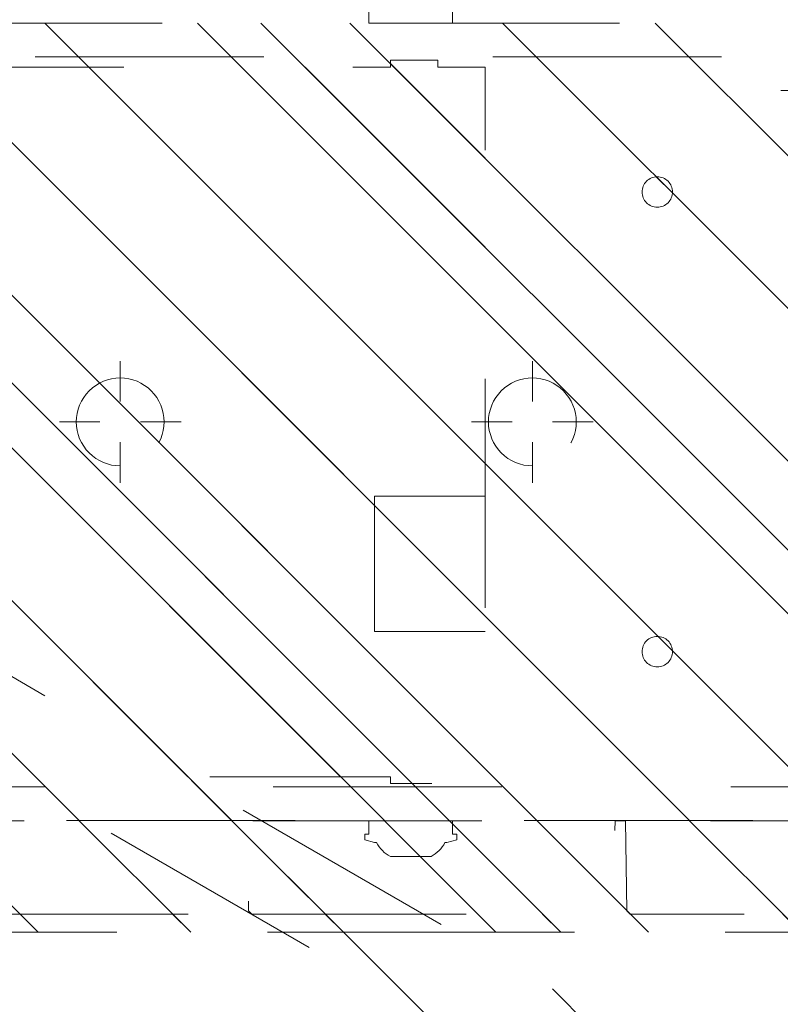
# Model space of a CAD drawing. Header units: inches. Extents: x -407.5 to -311.5, y -87.6 to -3.7.
# Tile 9 of 42: x -356.4 to -352, y -73 to -67.3. Entities that reach past the tile are written whole.
import ezdxf

# ---------------------------------------------------------------- set-up
doc = ezdxf.new("R2010")
doc.units = ezdxf.units.IN
doc.header["$LTSCALE"] = 32
doc.header["$MEASUREMENT"] = 0
doc.header["$PDMODE"] = 1
doc.header["$PDSIZE"] = -2
doc.linetypes.add('Dash Style-1', pattern=[0.083328, 0.041656, -0.041672])
for name, color, linetype, lineweight in [('DashLine', 7, 'Dash Style-1', 13), ('DashLineFill', 7, 'Dash Style-1', 13), ('Drawing', 7, 'Continuous', 18), ('Metal-DeskStructure', 7, 'Continuous', 13), ('None', 7, 'Continuous', 18), ('SolidLine', 7, 'Continuous', 15)]:
    doc.layers.add(name, color=color, linetype=linetype, lineweight=lineweight)
pattern_1 = [(45, (0, 0), (-1.61301565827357, 1.935715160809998), []), (45, (-1.0608, 1.0608), (-0.4723460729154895, 0.4167612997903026), [])]

# ---------------------------------------------------------------- blocks, each defined once
blk = doc.blocks.new('Group-20')
at = {"layer": 'DashLine'}
for p, q in [((0.0001991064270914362, -3.582677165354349), (0.0001991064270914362, -3.346456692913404)), ((-0.117911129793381, -3.700787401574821), (-0.3541316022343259, -3.700787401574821)), ((0.1183093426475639, -3.700787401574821), (0.3545298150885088, -3.700787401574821)), ((0.0001991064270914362, -3.818897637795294), (0.0001991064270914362, -4.055118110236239))]:
    blk.add_line(p, q, dxfattribs=at)
at = {"layer": 'DashLine', "flags": 128}
blk.add_lwpolyline([(-0.2557064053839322, -3.700787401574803), (-0.254474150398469, -3.675704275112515), (-0.2507892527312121, -3.650862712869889), (-0.2446871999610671, -3.626501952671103), (-0.2362267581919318, -3.602856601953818), (-0.2254894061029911, -3.580154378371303), (-0.2125785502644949, -3.558613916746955), (-0.1976185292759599, -3.538442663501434), (-0.180753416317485, -3.51983487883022), (-0.1621456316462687, -3.502969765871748), (-0.1419743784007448, -3.488009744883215), (-0.1204339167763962, -3.475098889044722), (-0.09773169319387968, -3.464361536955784), (-0.07408634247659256, -3.455901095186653), (-0.04972558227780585, -3.449799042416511), (-0.02488402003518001, -3.446114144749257), (0.0001991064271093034, -3.444881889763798), (0.02528223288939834, -3.446114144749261), (0.05012379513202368, -3.449799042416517), (0.07448455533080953, -3.455901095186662), (0.09812990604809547, -3.464361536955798), (0.1208321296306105, -3.475098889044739), (0.1423725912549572, -3.488009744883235), (0.1625438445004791, -3.50296976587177), (0.181151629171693, -3.519834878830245), (0.1980167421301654, -3.538442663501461), (0.2129767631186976, -3.558613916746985), (0.2258876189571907, -3.580154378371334), (0.2366249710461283, -3.60285660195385), (0.2450854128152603, -3.626501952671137), (0.2511874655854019, -3.650862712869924), (0.2548723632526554, -3.67570427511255), (0.2561046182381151, -3.700787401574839), (0.2548723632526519, -3.725870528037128), (0.251187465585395, -3.750712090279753), (0.24508541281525, -3.775072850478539), (0.2366249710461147, -3.798718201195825), (0.2258876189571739, -3.82142042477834), (0.2129767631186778, -3.842960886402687), (0.1980167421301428, -3.863132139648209), (0.1811516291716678, -3.881739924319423), (0.1625438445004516, -3.898605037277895), (0.1423725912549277, -3.913565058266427), (0.1208321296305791, -3.926475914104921), (0.09812990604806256, -3.937213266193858), (0.07448455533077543, -3.94567370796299), (0.05012379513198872, -3.951775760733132), (0.02528223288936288, -3.955460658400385), (0.0001991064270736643, -3.956692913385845), (-0.02488402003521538, -3.955460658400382), (-0.04972558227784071, -3.951775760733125), (-0.07408634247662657, -3.94567370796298), (-0.09773169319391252, -3.937213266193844), (-0.1204339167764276, -3.926475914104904), (-0.1419743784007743, -3.913565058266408), (-0.1621456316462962, -3.898605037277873), (-0.1807534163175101, -3.881739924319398), (-0.1976185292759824, -3.863132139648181), (-0.2125785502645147, -3.842960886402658), (-0.2254894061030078, -3.821420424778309), (-0.2362267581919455, -3.798718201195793), (-0.2446871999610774, -3.775072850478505), (-0.250789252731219, -3.750712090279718), (-0.2544741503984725, -3.725870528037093)], close=True, dxfattribs=at)
blk = doc.blocks.new('Group-26')
at = {"layer": 'DashLine'}
for p, q in [((0.0001991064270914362, -5.984251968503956), (0.0001991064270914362, -5.74803149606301)), ((-0.117911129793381, -6.102362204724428), (-0.3541316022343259, -6.102362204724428)), ((0.1183093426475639, -6.102362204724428), (0.3545298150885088, -6.102362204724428)), ((0.0001991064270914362, -6.2204724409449), (0.0001991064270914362, -6.456692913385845))]:
    blk.add_line(p, q, dxfattribs=at)
at = {"layer": 'DashLine', "flags": 128}
blk.add_lwpolyline([(-0.2557064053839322, -6.10236220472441), (-0.254474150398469, -6.077279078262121), (-0.2507892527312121, -6.052437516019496), (-0.2446871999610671, -6.02807675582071), (-0.2362267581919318, -6.004431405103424), (-0.2254894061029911, -5.981729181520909), (-0.2125785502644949, -5.960188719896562), (-0.1976185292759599, -5.940017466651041), (-0.180753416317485, -5.921409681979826), (-0.1621456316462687, -5.904544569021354), (-0.1419743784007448, -5.889584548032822), (-0.1204339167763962, -5.876673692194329), (-0.09773169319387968, -5.865936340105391), (-0.07408634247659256, -5.857475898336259), (-0.04972558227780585, -5.851373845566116), (-0.02488402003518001, -5.847688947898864), (0.0001991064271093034, -5.846456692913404), (0.02528223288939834, -5.847688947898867), (0.05012379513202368, -5.851373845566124), (0.07448455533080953, -5.857475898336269), (0.09812990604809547, -5.865936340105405), (0.1208321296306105, -5.876673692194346), (0.1423725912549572, -5.889584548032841), (0.1625438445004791, -5.904544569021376), (0.181151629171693, -5.921409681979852), (0.1980167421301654, -5.940017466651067), (0.2129767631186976, -5.960188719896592), (0.2258876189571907, -5.98172918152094), (0.2366249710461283, -6.004431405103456), (0.2450854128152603, -6.028076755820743), (0.2511874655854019, -6.052437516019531), (0.2548723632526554, -6.077279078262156), (0.2561046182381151, -6.102362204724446), (0.2548723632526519, -6.127445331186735), (0.251187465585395, -6.152286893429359), (0.24508541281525, -6.176647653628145), (0.2366249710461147, -6.200293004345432), (0.2258876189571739, -6.222995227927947), (0.2129767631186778, -6.244535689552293), (0.1980167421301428, -6.264706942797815), (0.1811516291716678, -6.283314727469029), (0.1625438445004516, -6.300179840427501), (0.1423725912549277, -6.315139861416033), (0.1208321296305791, -6.328050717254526), (0.09812990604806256, -6.338788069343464), (0.07448455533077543, -6.347248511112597), (0.05012379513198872, -6.353350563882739), (0.02528223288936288, -6.357035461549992), (0.0001991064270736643, -6.358267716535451), (-0.02488402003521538, -6.357035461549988), (-0.04972558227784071, -6.353350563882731), (-0.07408634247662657, -6.347248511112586), (-0.09773169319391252, -6.338788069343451), (-0.1204339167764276, -6.328050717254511), (-0.1419743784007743, -6.315139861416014), (-0.1621456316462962, -6.300179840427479), (-0.1807534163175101, -6.283314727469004), (-0.1976185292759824, -6.264706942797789), (-0.2125785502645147, -6.244535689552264), (-0.2254894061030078, -6.222995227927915), (-0.2362267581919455, -6.200293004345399), (-0.2446871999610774, -6.176647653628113), (-0.250789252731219, -6.152286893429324), (-0.2544741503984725, -6.127445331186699)], close=True, dxfattribs=at)
blk = doc.blocks.new('1BRPT9-Bracket (2D)')
at = {"layer": 'DashLineFill', "linetype": 'Continuous', "lineweight": 13}
h = blk.add_hatch(dxfattribs=at)
h.set_pattern_fill('Steel', color=253, style=0, pattern_type=2)
h.set_pattern_definition(pattern_1)
edge = h.paths.add_edge_path()
edge.add_arc((1.677931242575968, -8.488188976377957), 0.2519685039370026, 269.999999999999, 360.0000000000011)
edge.add_line((1.929899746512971, -8.488188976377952), (1.929899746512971, -7.480314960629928))
edge.add_line((1.929899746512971, -7.480314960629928), (2.323600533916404, -7.480314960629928))
edge.add_line((2.323600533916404, -7.480314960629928), (2.323600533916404, 7.461135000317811))
edge.add_line((2.323600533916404, 7.461135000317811), (1.929899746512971, 7.480314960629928))
edge.add_line((1.929899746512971, 7.480314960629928), (1.929899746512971, 8.488188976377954))
edge.add_arc((1.677931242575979, 8.488188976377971), 0.2519685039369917, 359.999999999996, 450.0000000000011)
edge.add_line((1.677931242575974, 8.740157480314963), (-2.32206875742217, 8.740157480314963))
edge.add_line((-2.32206875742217, 8.740157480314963), (-2.32206875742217, -8.74015748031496))
edge.add_line((-2.32206875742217, -8.74015748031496), (1.677931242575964, -8.74015748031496))
h = blk.add_hatch(dxfattribs=at)
h.set_pattern_fill('Steel', color=253, style=0, pattern_type=2)
h.set_pattern_definition(pattern_1)
h.paths.add_polyline_path([(-1.337816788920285, -6.918786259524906), (-1.346499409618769, -6.918359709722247), (-1.355098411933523, -6.917084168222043), (-1.363530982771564, -6.914971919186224), (-1.371715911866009, -6.912043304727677), (-1.379574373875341, -6.908326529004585), (-1.387030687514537, -6.903857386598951), (-1.394013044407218, -6.898678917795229), (-1.400454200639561, -6.892840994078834), (-1.406292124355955, -6.886399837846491), (-1.411470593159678, -6.87941748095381), (-1.41593973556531, -6.871961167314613), (-1.419656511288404, -6.864102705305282), (-1.42258512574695, -6.855917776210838), (-1.424697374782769, -6.847485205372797), (-1.425972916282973, -6.838886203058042), (-1.426399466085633, -6.830203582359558), (-1.425972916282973, -6.821520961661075), (-1.424697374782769, -6.81292195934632), (-1.42258512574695, -6.804489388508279), (-1.419656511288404, -6.796304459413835), (-1.41593973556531, -6.788445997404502), (-1.411470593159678, -6.780989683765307), (-1.406292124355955, -6.774007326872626), (-1.400454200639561, -6.767566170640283), (-1.394013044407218, -6.761728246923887), (-1.387030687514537, -6.756549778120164), (-1.379574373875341, -6.752080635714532), (-1.371715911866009, -6.748363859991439), (-1.363530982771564, -6.745435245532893), (-1.355098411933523, -6.743322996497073), (-1.346499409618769, -6.74204745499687), (-1.337816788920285, -6.74162090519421), (-1.329134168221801, -6.74204745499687), (-1.320535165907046, -6.743322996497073), (-1.312102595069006, -6.745435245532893), (-1.303917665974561, -6.748363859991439), (-1.296059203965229, -6.752080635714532), (-1.288602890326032, -6.756549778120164), (-1.281620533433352, -6.761728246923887), (-1.275179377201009, -6.767566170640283), (-1.269341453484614, -6.774007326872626), (-1.264162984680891, -6.780989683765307), (-1.259693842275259, -6.788445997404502), (-1.255977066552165, -6.796304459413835), (-1.253048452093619, -6.804489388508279), (-1.250936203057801, -6.81292195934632), (-1.249660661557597, -6.821520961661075), (-1.249234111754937, -6.830203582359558), (-1.249660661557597, -6.838886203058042), (-1.250936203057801, -6.847485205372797), (-1.253048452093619, -6.855917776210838), (-1.255977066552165, -6.864102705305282), (-1.259693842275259, -6.871961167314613), (-1.264162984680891, -6.87941748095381), (-1.269341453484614, -6.886399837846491), (-1.275179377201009, -6.892840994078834), (-1.281620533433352, -6.898678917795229), (-1.288602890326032, -6.903857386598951), (-1.296059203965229, -6.908326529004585), (-1.303917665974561, -6.912043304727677), (-1.312102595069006, -6.914971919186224), (-1.320535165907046, -6.917084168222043), (-1.329134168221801, -6.918359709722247)])
h = blk.add_hatch(dxfattribs=at)
h.set_pattern_fill('Steel', color=253, style=0, pattern_type=2)
h.set_pattern_definition(pattern_1)
h.paths.add_polyline_path([(1.339348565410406, -6.918786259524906), (1.330665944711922, -6.918359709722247), (1.322066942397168, -6.917084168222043), (1.313634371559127, -6.914971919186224), (1.305449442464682, -6.912043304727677), (1.29759098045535, -6.908326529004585), (1.290134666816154, -6.903857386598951), (1.283152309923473, -6.898678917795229), (1.27671115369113, -6.892840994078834), (1.270873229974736, -6.886399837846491), (1.265694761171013, -6.87941748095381), (1.261225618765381, -6.871961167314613), (1.257508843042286, -6.864102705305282), (1.25458022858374, -6.855917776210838), (1.252467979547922, -6.847485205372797), (1.251192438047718, -6.838886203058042), (1.250765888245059, -6.830203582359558), (1.251192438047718, -6.821520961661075), (1.252467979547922, -6.81292195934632), (1.25458022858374, -6.804489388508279), (1.257508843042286, -6.796304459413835), (1.261225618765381, -6.788445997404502), (1.265694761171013, -6.780989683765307), (1.270873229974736, -6.774007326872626), (1.27671115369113, -6.767566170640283), (1.283152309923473, -6.761728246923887), (1.290134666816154, -6.756549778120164), (1.29759098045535, -6.752080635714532), (1.305449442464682, -6.748363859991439), (1.313634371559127, -6.745435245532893), (1.322066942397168, -6.743322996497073), (1.330665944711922, -6.74204745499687), (1.339348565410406, -6.74162090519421), (1.34803118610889, -6.74204745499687), (1.356630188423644, -6.743322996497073), (1.365062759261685, -6.745435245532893), (1.37324768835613, -6.748363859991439), (1.381106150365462, -6.752080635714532), (1.388562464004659, -6.756549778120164), (1.395544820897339, -6.761728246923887), (1.401985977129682, -6.767566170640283), (1.407823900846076, -6.774007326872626), (1.413002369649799, -6.780989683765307), (1.417471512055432, -6.788445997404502), (1.421188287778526, -6.796304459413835), (1.424116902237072, -6.804489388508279), (1.426229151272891, -6.81292195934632), (1.427504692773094, -6.821520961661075), (1.427931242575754, -6.830203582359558), (1.427504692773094, -6.838886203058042), (1.426229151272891, -6.847485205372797), (1.424116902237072, -6.855917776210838), (1.421188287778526, -6.864102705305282), (1.417471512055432, -6.871961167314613), (1.413002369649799, -6.87941748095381), (1.407823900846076, -6.886399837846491), (1.401985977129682, -6.892840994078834), (1.395544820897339, -6.898678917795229), (1.388562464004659, -6.903857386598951), (1.381106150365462, -6.908326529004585), (1.37324768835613, -6.912043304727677), (1.365062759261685, -6.914971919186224), (1.356630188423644, -6.917084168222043), (1.34803118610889, -6.918359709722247)])
at = {"layer": 'DashLineFill'}
for p, q in [((-2.125218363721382, 8.740157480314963), (-2.125218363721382, -8.74015748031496)), ((2.126750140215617, 7.461135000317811), (2.126750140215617, -7.480314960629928))]:
    blk.add_line(p, q, dxfattribs=at)
at = {"layer": 'DashLineFill', "flags": 128}
blk.add_lwpolyline([(1.677931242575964, -8.74015748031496, 0.4142135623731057), (1.929899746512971, -8.488188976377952), (1.929899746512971, -7.480314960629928), (2.323600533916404, -7.480314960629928), (2.323600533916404, 7.461135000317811), (1.929899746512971, 7.480314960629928), (1.929899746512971, 8.488188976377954, 0.4142135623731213), (1.677931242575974, 8.740157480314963), (-2.32206875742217, 8.740157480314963), (-2.32206875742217, -8.74015748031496)], format="xyb", close=True, dxfattribs=at)
for points in [[(-1.337816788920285, -6.918786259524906), (-1.346499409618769, -6.918359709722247), (-1.355098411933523, -6.917084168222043), (-1.363530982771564, -6.914971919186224), (-1.371715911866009, -6.912043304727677), (-1.379574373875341, -6.908326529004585), (-1.387030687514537, -6.903857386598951), (-1.394013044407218, -6.898678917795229), (-1.400454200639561, -6.892840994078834), (-1.406292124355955, -6.886399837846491), (-1.411470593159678, -6.87941748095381), (-1.41593973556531, -6.871961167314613), (-1.419656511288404, -6.864102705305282), (-1.42258512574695, -6.855917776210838), (-1.424697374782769, -6.847485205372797), (-1.425972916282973, -6.838886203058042), (-1.426399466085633, -6.830203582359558), (-1.425972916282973, -6.821520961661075), (-1.424697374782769, -6.81292195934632), (-1.42258512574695, -6.804489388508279), (-1.419656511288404, -6.796304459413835), (-1.41593973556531, -6.788445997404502), (-1.411470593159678, -6.780989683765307), (-1.406292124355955, -6.774007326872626), (-1.400454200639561, -6.767566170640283), (-1.394013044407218, -6.761728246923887), (-1.387030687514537, -6.756549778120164), (-1.379574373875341, -6.752080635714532), (-1.371715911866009, -6.748363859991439), (-1.363530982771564, -6.745435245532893), (-1.355098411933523, -6.743322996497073), (-1.346499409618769, -6.74204745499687), (-1.337816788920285, -6.74162090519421), (-1.329134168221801, -6.74204745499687), (-1.320535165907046, -6.743322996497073), (-1.312102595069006, -6.745435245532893), (-1.303917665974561, -6.748363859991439), (-1.296059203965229, -6.752080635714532), (-1.288602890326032, -6.756549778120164), (-1.281620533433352, -6.761728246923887), (-1.275179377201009, -6.767566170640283), (-1.269341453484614, -6.774007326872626), (-1.264162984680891, -6.780989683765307), (-1.259693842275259, -6.788445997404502), (-1.255977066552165, -6.796304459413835), (-1.253048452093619, -6.804489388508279), (-1.250936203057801, -6.81292195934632), (-1.249660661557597, -6.821520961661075), (-1.249234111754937, -6.830203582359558), (-1.249660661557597, -6.838886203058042), (-1.250936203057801, -6.847485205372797), (-1.253048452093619, -6.855917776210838), (-1.255977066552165, -6.864102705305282), (-1.259693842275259, -6.871961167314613), (-1.264162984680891, -6.87941748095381), (-1.269341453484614, -6.886399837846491), (-1.275179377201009, -6.892840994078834), (-1.281620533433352, -6.898678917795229), (-1.288602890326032, -6.903857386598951), (-1.296059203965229, -6.908326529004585), (-1.303917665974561, -6.912043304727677), (-1.312102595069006, -6.914971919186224), (-1.320535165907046, -6.917084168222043), (-1.329134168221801, -6.918359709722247)], [(1.339348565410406, -6.918786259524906), (1.330665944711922, -6.918359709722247), (1.322066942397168, -6.917084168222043), (1.313634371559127, -6.914971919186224), (1.305449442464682, -6.912043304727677), (1.29759098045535, -6.908326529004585), (1.290134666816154, -6.903857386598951), (1.283152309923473, -6.898678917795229), (1.27671115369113, -6.892840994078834), (1.270873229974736, -6.886399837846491), (1.265694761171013, -6.87941748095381), (1.261225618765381, -6.871961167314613), (1.257508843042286, -6.864102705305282), (1.25458022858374, -6.855917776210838), (1.252467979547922, -6.847485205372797), (1.251192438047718, -6.838886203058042), (1.250765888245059, -6.830203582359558), (1.251192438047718, -6.821520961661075), (1.252467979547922, -6.81292195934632), (1.25458022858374, -6.804489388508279), (1.257508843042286, -6.796304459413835), (1.261225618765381, -6.788445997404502), (1.265694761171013, -6.780989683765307), (1.270873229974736, -6.774007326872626), (1.27671115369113, -6.767566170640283), (1.283152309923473, -6.761728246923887), (1.290134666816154, -6.756549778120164), (1.29759098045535, -6.752080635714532), (1.305449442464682, -6.748363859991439), (1.313634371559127, -6.745435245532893), (1.322066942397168, -6.743322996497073), (1.330665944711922, -6.74204745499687), (1.339348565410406, -6.74162090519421), (1.34803118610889, -6.74204745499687), (1.356630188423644, -6.743322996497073), (1.365062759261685, -6.745435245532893), (1.37324768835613, -6.748363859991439), (1.381106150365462, -6.752080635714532), (1.388562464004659, -6.756549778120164), (1.395544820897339, -6.761728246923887), (1.401985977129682, -6.767566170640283), (1.407823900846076, -6.774007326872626), (1.413002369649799, -6.780989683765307), (1.417471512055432, -6.788445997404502), (1.421188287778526, -6.796304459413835), (1.424116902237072, -6.804489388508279), (1.426229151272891, -6.81292195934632), (1.427504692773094, -6.821520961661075), (1.427931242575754, -6.830203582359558), (1.427504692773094, -6.838886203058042), (1.426229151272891, -6.847485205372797), (1.424116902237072, -6.855917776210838), (1.421188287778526, -6.864102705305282), (1.417471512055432, -6.871961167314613), (1.413002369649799, -6.87941748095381), (1.407823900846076, -6.886399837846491), (1.401985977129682, -6.892840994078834), (1.395544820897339, -6.898678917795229), (1.388562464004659, -6.903857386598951), (1.381106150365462, -6.908326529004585), (1.37324768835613, -6.912043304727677), (1.365062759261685, -6.914971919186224), (1.356630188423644, -6.917084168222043), (1.34803118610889, -6.918359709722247)]]:
    blk.add_lwpolyline(points, close=True, dxfattribs=at)
at = {"layer": 'DashLineFill', "linetype": 'Continuous', "lineweight": 5}
for p in [(0.0001991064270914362, -3.700787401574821), (0.0001991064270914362, -6.102362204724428)]:
    blk.add_point(p, dxfattribs=at)
at = {"layer": 'Metal-DeskStructure', "color": 7}
for name in ['Group-20', 'Group-26']:
    blk.add_blockref(name, (0, 0), dxfattribs=at)
blk = doc.blocks.new('1BRPT8_Cover (2D)')
at = {"layer": 'DashLineFill', "linetype": 'Continuous', "lineweight": 13}
h = blk.add_hatch(dxfattribs=at)
h.set_pattern_fill('Steel', color=253, style=0, pattern_type=2)
h.set_pattern_definition(pattern_1)
h.paths.add_polyline_path([(-1.594488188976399, -8.763779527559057), (-2.322834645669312, -8.763779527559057), (-2.322834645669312, -8.751066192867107), (-2.826068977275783, -8.742282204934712), (-2.866441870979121, -8.70280193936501), (-2.866441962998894, -6.672971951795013), (-2.84717538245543, -6.653289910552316), (-2.322834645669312, -6.644137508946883), (-2.322834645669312, -6.584208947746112), (-2.847175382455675, -6.575056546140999), (-2.866441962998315, -6.555374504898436), (-2.866441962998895, -4.468247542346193), (-2.847175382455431, -4.448565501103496), (-2.322834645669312, -4.439413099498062), (-2.322834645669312, -4.37948453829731), (-2.847175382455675, -4.370332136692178), (-2.866441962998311, -4.350650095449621), (-2.866441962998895, -2.263523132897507), (-2.847175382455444, -2.243841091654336), (-2.322834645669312, -2.234688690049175), (-2.322834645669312, -2.174760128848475), (-2.847175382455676, -2.165607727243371), (-2.866441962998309, -2.145925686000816), (-2.866441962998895, -0.05879872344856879), (-2.847175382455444, -0.03911668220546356), (-2.322834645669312, -0.02996428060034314), (-2.322834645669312, 0.02996428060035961), (-2.847175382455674, 0.03911668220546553), (-2.866441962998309, 0.05879872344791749), (-2.866441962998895, 2.145925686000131), (-2.847175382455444, 2.165607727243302), (-2.322834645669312, 2.174760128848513), (-2.322834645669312, 2.234688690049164), (-2.847175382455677, 2.243841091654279), (-2.866441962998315, 2.263523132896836), (-2.866441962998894, 4.350650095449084), (-2.84717538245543, 4.37033213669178), (-2.322834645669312, 4.379484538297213), (-2.322834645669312, 4.439413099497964), (-2.847175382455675, 4.448565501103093), (-2.866441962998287, 4.46824754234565), (-2.865499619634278, 6.55537450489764), (-2.84717538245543, 6.575056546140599), (-2.322834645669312, 6.584208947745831), (-2.322834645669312, 6.644137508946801), (-2.847175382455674, 6.653289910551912), (-2.866441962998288, 6.672971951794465), (-2.866441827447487, 8.702801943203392), (-2.826068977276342, 8.742282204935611), (-1.594488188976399, 8.763779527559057), (-1.594488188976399, 8.858267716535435), (-2.97244094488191, 8.858267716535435), (-2.97244094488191, -8.858267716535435), (-1.594488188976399, -8.858267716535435)])
h = blk.add_hatch(dxfattribs=at)
h.set_pattern_fill('Steel', color=253, style=0, pattern_type=2)
h.set_pattern_definition(pattern_1)
h.paths.add_polyline_path([(-2.322834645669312, 8.858267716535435), (-2.322834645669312, -8.858267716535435), (-2.97244094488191, -8.858267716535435), (-2.97244094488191, 8.858267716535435)])
at = {"layer": 'DashLineFill', "flags": 128}
for points in [[(-1.594488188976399, -8.763779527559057), (-2.322834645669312, -8.763779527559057), (-2.322834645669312, -8.751066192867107), (-2.826068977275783, -8.742282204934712), (-2.866441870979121, -8.70280193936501), (-2.866441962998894, -6.672971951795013), (-2.84717538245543, -6.653289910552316), (-2.322834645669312, -6.644137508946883), (-2.322834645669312, -6.584208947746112), (-2.847175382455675, -6.575056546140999), (-2.866441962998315, -6.555374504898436), (-2.866441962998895, -4.468247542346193), (-2.847175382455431, -4.448565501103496), (-2.322834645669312, -4.439413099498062), (-2.322834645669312, -4.37948453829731), (-2.847175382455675, -4.370332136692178), (-2.866441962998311, -4.350650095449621), (-2.866441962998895, -2.263523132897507), (-2.847175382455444, -2.243841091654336), (-2.322834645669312, -2.234688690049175), (-2.322834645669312, -2.174760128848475), (-2.847175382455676, -2.165607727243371), (-2.866441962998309, -2.145925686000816), (-2.866441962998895, -0.05879872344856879), (-2.847175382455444, -0.03911668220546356), (-2.322834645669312, -0.02996428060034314), (-2.322834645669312, 0.02996428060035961), (-2.847175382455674, 0.03911668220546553), (-2.866441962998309, 0.05879872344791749), (-2.866441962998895, 2.145925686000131), (-2.847175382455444, 2.165607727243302), (-2.322834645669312, 2.174760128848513), (-2.322834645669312, 2.234688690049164), (-2.847175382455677, 2.243841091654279), (-2.866441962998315, 2.263523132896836), (-2.866441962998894, 4.350650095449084), (-2.84717538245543, 4.37033213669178), (-2.322834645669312, 4.379484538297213), (-2.322834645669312, 4.439413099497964), (-2.847175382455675, 4.448565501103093), (-2.866441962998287, 4.46824754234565), (-2.865499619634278, 6.55537450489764), (-2.84717538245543, 6.575056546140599), (-2.322834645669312, 6.584208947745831), (-2.322834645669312, 6.644137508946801), (-2.847175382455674, 6.653289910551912), (-2.866441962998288, 6.672971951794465), (-2.866441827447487, 8.702801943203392), (-2.826068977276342, 8.742282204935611), (-1.594488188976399, 8.763779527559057), (-1.594488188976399, 8.858267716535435), (-2.97244094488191, 8.858267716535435), (-2.97244094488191, -8.858267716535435), (-1.594488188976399, -8.858267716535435)], [(-2.322834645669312, 8.858267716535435), (-2.322834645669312, -8.858267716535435), (-2.97244094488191, -8.858267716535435), (-2.97244094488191, 8.858267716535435)]]:
    blk.add_lwpolyline(points, close=True, dxfattribs=at)
blk = doc.blocks.new('Group-13')
at = {"layer": 'DashLineFill', "linetype": 'Continuous', "lineweight": 13}
h = blk.add_hatch(dxfattribs=at)
h.set_pattern_fill('Steel', color=253, style=0, pattern_type=2)
h.set_pattern_definition(pattern_1)
h.paths.add_polyline_path([(-2.066929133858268, 1.397637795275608), (2.066929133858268, 1.397637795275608), (2.066929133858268, 0.1377952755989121), (2.106299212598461, 0.1377952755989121), (2.106299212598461, -0.1377952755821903), (2.066929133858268, -0.1377952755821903), (2.066929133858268, -5.275590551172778), (2.106299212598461, -5.275590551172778), (2.106299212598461, -5.55118110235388), (2.066929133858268, -5.55118110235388), (2.066929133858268, -5.82677165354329), (-2.066929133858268, -5.82677165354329), (-2.066929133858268, -5.55118110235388), (-2.106299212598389, -5.55118110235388), (-2.106299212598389, -5.275590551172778), (-2.066929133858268, -5.275590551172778), (-2.066929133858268, -0.1377952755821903), (-2.106299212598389, -0.1377952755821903), (-2.106299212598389, 0.1377952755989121), (-2.066929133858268, 0.1377952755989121)])
at = {"layer": 'DashLineFill', "flags": 128}
blk.add_lwpolyline([(-2.066929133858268, 1.397637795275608), (2.066929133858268, 1.397637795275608), (2.066929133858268, 0.1377952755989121), (2.106299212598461, 0.1377952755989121), (2.106299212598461, -0.1377952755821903), (2.066929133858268, -0.1377952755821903), (2.066929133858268, -5.275590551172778), (2.106299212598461, -5.275590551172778), (2.106299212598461, -5.55118110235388), (2.066929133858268, -5.55118110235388), (2.066929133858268, -5.82677165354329), (-2.066929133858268, -5.82677165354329), (-2.066929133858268, -5.55118110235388), (-2.106299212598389, -5.55118110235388), (-2.106299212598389, -5.275590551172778), (-2.066929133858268, -5.275590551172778), (-2.066929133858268, -0.1377952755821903), (-2.106299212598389, -0.1377952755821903), (-2.106299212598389, 0.1377952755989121), (-2.066929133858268, 0.1377952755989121)], close=True, dxfattribs=at)
at = {"layer": 'SolidLine', "flags": 128}
blk.add_lwpolyline([(-1.220472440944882, -5.826771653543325), (-1.220472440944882, -5.182588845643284), (-0.4330708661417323, -5.182588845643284), (-0.4330708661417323, -5.826771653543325)], dxfattribs=at)
blk = doc.blocks.new('TL14_upper_leg (2D)')
at = {"layer": 'SolidLine', "flags": 128}
for points in [[(-2.322834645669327, -5.150007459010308), (-2.401574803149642, -5.150007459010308), (-2.401574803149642, -5.125984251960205), (-2.434055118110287, -5.125984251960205), (-2.4493110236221, -5.182920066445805), (-2.4493110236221, -5.194495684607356, 0.1579749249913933), (-2.531479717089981, -5.27563011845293), (-2.531479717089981, -5.511771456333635, 0.1560270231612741), (-2.4493110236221, -5.592846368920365), (-2.4493110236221, -5.60448150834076), (-2.434055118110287, -5.66141732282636), (-2.401574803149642, -5.66141732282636), (-2.401574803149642, -5.637394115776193), (-2.322834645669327, -5.637394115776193)], [(2.322834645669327, -5.150007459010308), (2.401574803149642, -5.150007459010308), (2.401574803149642, -5.125984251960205), (2.434055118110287, -5.125984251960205), (2.4493110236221, -5.182920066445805), (2.4493110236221, -5.194495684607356, -0.1579749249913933), (2.531479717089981, -5.27563011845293), (2.531479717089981, -5.511771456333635, -0.1560270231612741), (2.4493110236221, -5.592846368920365), (2.4493110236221, -5.60448150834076), (2.434055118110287, -5.66141732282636), (2.401574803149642, -5.66141732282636), (2.401574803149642, -5.637394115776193), (2.322834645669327, -5.637394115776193)]]:
    blk.add_lwpolyline(points, format="xyb", close=True, dxfattribs=at)
at = {"layer": 'DashLine', "color": 7}
blk.add_blockref('Group-13', (0, 0), dxfattribs=at)
blk = doc.blocks.new('1BRPT3-MP_leg (2D)')
at = {"layer": 'DashLineFill', "linetype": 'Continuous', "lineweight": 13}
h = blk.add_hatch(dxfattribs=at)
h.set_pattern_fill('Steel', color=253, style=0, pattern_type=2)
h.set_pattern_definition(pattern_1)
edge = h.paths.add_edge_path()
edge.add_arc((-5.436872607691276, -10.15316006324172), 0.1181102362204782, 150.0000000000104, 203.4487630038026, ccw=False)
edge.add_line((-5.539159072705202, -10.0941049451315), (-0.6992352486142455, -1.711110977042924))
edge.add_arc((-0.5969487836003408, -1.770166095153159), 0.1181102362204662, 71.36447612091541, 149.9999999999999, ccw=False)
edge.add_arc((1.318979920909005e-13, 1.9022403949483e-13), 1.750000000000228, 228.6355238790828, 251.36447612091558, ccw=False)
edge.add_arc((-1.23453441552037, -1.402055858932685), 0.118110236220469, -30.000000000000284, 48.63552387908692, ccw=False)
edge.add_line((-1.132247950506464, -1.46111097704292), (-5.97217177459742, -9.844104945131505))
edge.add_arc((-6.074458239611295, -9.7850498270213), 0.1181102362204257, 276.551236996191, 330.00000000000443, ccw=False)
edge.add_arc((-6.003937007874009, -10.39912394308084), 0.5000000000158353, 23.4487630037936, 96.55123699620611, ccw=False)
at = {"layer": 'DashLineFill', "flags": 128}
blk.add_lwpolyline([(-5.545228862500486, -10.20015953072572, -0.2375363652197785), (-5.539159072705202, -10.0941049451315), (-0.6992352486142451, -1.711110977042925, -0.3572423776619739), (-0.5592070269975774, -1.658248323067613, -0.09950018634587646), (-1.156481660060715, -1.313411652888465, -0.3572423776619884), (-1.132247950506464, -1.46111097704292), (-5.97217177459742, -9.844104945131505, -0.2375363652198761), (-6.060982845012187, -9.90238883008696, -0.3302463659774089)], format="xyb", close=True, dxfattribs=at)
blk = doc.blocks.new('Group-43')
at = {"layer": 'SolidLine', "color": 7, "rotation": 90}
for name in ['TL14_upper_leg (2D)', '1BRPT9-Bracket (2D)', '1BRPT3-MP_leg (2D)', '1BRPT8_Cover (2D)']:
    blk.add_blockref(name, (9.212598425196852, -57.5984251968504), dxfattribs=at)
blk = doc.blocks.new('SL Huddle Table (2D)')
at = {"layer": 'None'}
blk.add_blockref('Group-43', (0, 0), dxfattribs=at)
at = {"layer": 'Drawing', "color": 0, "flags": 1}
for tag in ['Tag', 'Catalog', 'Option1', 'Option2', 'Option3', 'Option4', 'Option5', 'Option6', 'Option7', 'Option8', 'Option9', 'Option10', 'Option11', 'Option12', 'Custom', 'FinishGroup', 'Discount', 'Item2', 'Item3', 'Item6', 'Item9', 'Item10', 'Item12', 'Item13', 'Item16', 'Item19', 'Item20', 'Item21', 'Item22', 'Item23', 'Item24', 'Item25', 'Item8', 'Item18', 'Item1', 'Item4', 'Item5', 'Item7', 'Item11', 'Item14', 'Item15', 'Item17']:
    blk.add_attdef(tag, (-21.06299212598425, -72.63779527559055), '', height=0.007086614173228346, dxfattribs=at)

msp = doc.modelspace()

# ---------------------------------------------------------------- block references
at = {"layer": 'Drawing'}
msp.add_blockref('SL Huddle Table (2D)', (-368.7309776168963, -12.0247175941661), dxfattribs=at)

doc.saveas('drawing.dxf')
